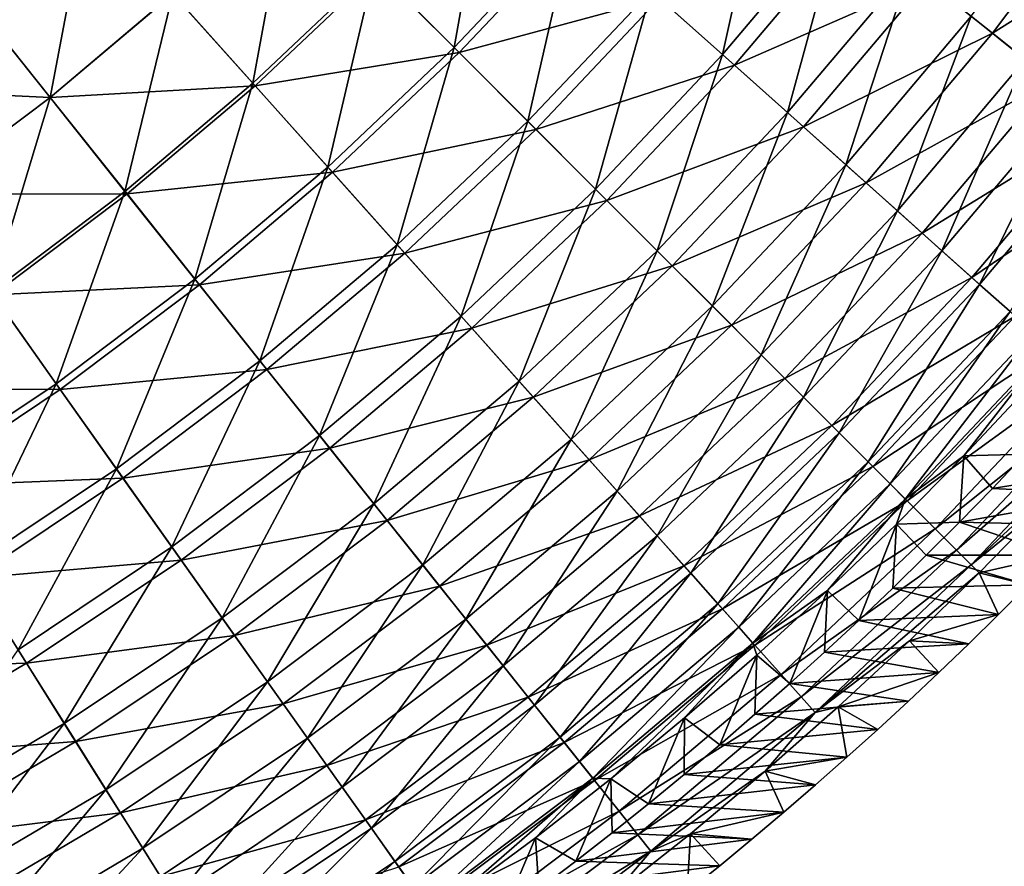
# Model space of a CAD drawing. Header units: millimetres. Extents: x -63 to 63, y -63 to 63.
# Tile 47 of 107: x 28 to 44, y -49 to -35. Entities that reach past the tile are written whole.
import ezdxf

# ---------------------------------------------------------------- set-up
doc = ezdxf.new("R2010")
doc.units = ezdxf.units.MM
doc.header["$LTSCALE"] = 106.095679
for name, color, linetype in [('12', 7, 'CONTINUOUS'), ('13', 7, 'CONTINUOUS'), ('5', 7, 'CONTINUOUS'), ('6', 7, 'CONTINUOUS'), ('9', 7, 'CONTINUOUS')]:
    doc.layers.add(name, color=color, linetype=linetype)

msp = doc.modelspace()

# ---------------------------------------------------------------- linework, layer by layer
at = {"layer": '12', "linetype": 'Continuous'}
for points in [[(34.117, -34.117, -7.505), (35.977, -32.151, -7.505), (35.401, -35.401, -10.025), (34.117, -34.117, -7.505)], [(35.401, -35.401, -10.025), (35.977, -32.151, -7.505), (37.33, -33.36, -10.025), (35.401, -35.401, -10.025)], [(38.585, -34.482, -12.634), (40.458, -32.264, -12.634), (39.739, -35.513, -15.327), (38.585, -34.482, -12.634)], [(39.739, -35.513, -15.327), (40.458, -32.264, -12.634), (41.668, -33.229, -15.327), (39.739, -35.513, -15.327)], [(43.756, -34.895, -20.931), (45.644, -32.386, -20.931), (44.63, -35.591, -23.828), (43.756, -34.895, -20.931)], [(30.857, -34.529, -5.082), (32.744, -32.744, -5.082), (32.151, -35.977, -7.505), (30.857, -34.529, -5.082)], [(32.151, -35.977, -7.505), (32.744, -32.744, -5.082), (34.117, -34.117, -7.505), (32.151, -35.977, -7.505)], [(27.586, -34.592, -2.761), (29.482, -32.99, -2.761), (28.872, -36.205, -5.082), (27.586, -34.592, -2.761)], [(28.872, -36.205, -5.082), (29.482, -32.99, -2.761), (30.857, -34.529, -5.082), (28.872, -36.205, -5.082)], [(39.739, -35.513, -15.327), (41.668, -33.229, -15.327), (40.788, -36.451, -18.095), (39.739, -35.513, -15.327)], [(40.788, -36.451, -18.095), (41.668, -33.229, -15.327), (42.768, -34.106, -18.095), (40.788, -36.451, -18.095)], [(35.401, -35.401, -10.025), (37.33, -33.36, -10.025), (36.591, -36.591, -12.634), (35.401, -35.401, -10.025)], [(36.591, -36.591, -12.634), (37.33, -33.36, -10.025), (38.585, -34.482, -12.634), (36.591, -36.591, -12.634)], [(32.151, -35.977, -7.505), (34.117, -34.117, -7.505), (33.36, -37.33, -10.025), (32.151, -35.977, -7.505)], [(33.36, -37.33, -10.025), (34.117, -34.117, -7.505), (35.401, -35.401, -10.025), (33.36, -37.33, -10.025)], [(40.788, -36.451, -18.095), (42.768, -34.106, -18.095), (41.731, -37.293, -20.931), (40.788, -36.451, -18.095)], [(41.731, -37.293, -20.931), (42.768, -34.106, -18.095), (43.756, -34.895, -20.931), (41.731, -37.293, -20.931)], [(36.591, -36.591, -12.634), (38.585, -34.482, -12.634), (37.685, -37.685, -15.327), (36.591, -36.591, -12.634)], [(37.685, -37.685, -15.327), (38.585, -34.482, -12.634), (39.739, -35.513, -15.327), (37.685, -37.685, -15.327)], [(26.797, -37.767, -5.082), (27.586, -34.592, -2.761), (28.872, -36.205, -5.082), (26.797, -37.767, -5.082)], [(28.872, -36.205, -5.082), (30.857, -34.529, -5.082), (30.083, -37.723, -7.505), (28.872, -36.205, -5.082)], [(30.083, -37.723, -7.505), (30.857, -34.529, -5.082), (32.151, -35.977, -7.505), (30.083, -37.723, -7.505)], [(41.731, -37.293, -20.931), (43.756, -34.895, -20.931), (42.564, -38.037, -23.828), (41.731, -37.293, -20.931)], [(42.564, -38.037, -23.828), (43.756, -34.895, -20.931), (44.63, -35.591, -23.828), (42.564, -38.037, -23.828)], [(33.36, -37.33, -10.025), (35.401, -35.401, -10.025), (34.482, -38.585, -12.634), (33.36, -37.33, -10.025)], [(34.482, -38.585, -12.634), (35.401, -35.401, -10.025), (36.591, -36.591, -12.634), (34.482, -38.585, -12.634)], [(37.685, -37.685, -15.327), (39.739, -35.513, -15.327), (38.681, -38.681, -18.095), (37.685, -37.685, -15.327)], [(38.681, -38.681, -18.095), (39.739, -35.513, -15.327), (40.788, -36.451, -18.095), (38.681, -38.681, -18.095)], [(42.564, -38.037, -23.828), (44.63, -35.591, -23.828), (43.285, -38.682, -26.779), (42.564, -38.037, -23.828)], [(43.285, -38.682, -26.779), (44.63, -35.591, -23.828), (45.386, -36.194, -26.779), (43.285, -38.682, -26.779)], [(30.083, -37.723, -7.505), (32.151, -35.977, -7.505), (31.214, -39.142, -10.025), (30.083, -37.723, -7.505)], [(31.214, -39.142, -10.025), (32.151, -35.977, -7.505), (33.36, -37.33, -10.025), (31.214, -39.142, -10.025)], [(26.797, -37.767, -5.082), (28.872, -36.205, -5.082), (27.92, -39.35, -7.505), (26.797, -37.767, -5.082)], [(27.92, -39.35, -7.505), (28.872, -36.205, -5.082), (30.083, -37.723, -7.505), (27.92, -39.35, -7.505)], [(43.285, -38.682, -26.779), (45.386, -36.194, -26.779), (43.892, -39.225, -29.776), (43.285, -38.682, -26.779)], [(43.892, -39.225, -29.776), (45.386, -36.194, -26.779), (46.023, -36.702, -29.776), (43.892, -39.225, -29.776)], [(34.482, -38.585, -12.634), (36.591, -36.591, -12.634), (35.513, -39.739, -15.327), (34.482, -38.585, -12.634)], [(35.513, -39.739, -15.327), (36.591, -36.591, -12.634), (37.685, -37.685, -15.327), (35.513, -39.739, -15.327)], [(38.681, -38.681, -18.095), (40.788, -36.451, -18.095), (39.574, -39.574, -20.931), (38.681, -38.681, -18.095)], [(39.574, -39.574, -20.931), (40.788, -36.451, -18.095), (41.731, -37.293, -20.931), (39.574, -39.574, -20.931)], [(43.892, -39.225, -29.776), (46.023, -36.702, -29.776), (44.385, -39.665, -32.81), (43.892, -39.225, -29.776)], [(31.214, -39.142, -10.025), (33.36, -37.33, -10.025), (32.264, -40.458, -12.634), (31.214, -39.142, -10.025)], [(32.264, -40.458, -12.634), (33.36, -37.33, -10.025), (34.482, -38.585, -12.634), (32.264, -40.458, -12.634)], [(39.574, -39.574, -20.931), (41.731, -37.293, -20.931), (40.364, -40.364, -23.828), (39.574, -39.574, -20.931)], [(40.364, -40.364, -23.828), (41.731, -37.293, -20.931), (42.564, -38.037, -23.828), (40.364, -40.364, -23.828)], [(35.513, -39.739, -15.327), (37.685, -37.685, -15.327), (36.451, -40.788, -18.095), (35.513, -39.739, -15.327)], [(36.451, -40.788, -18.095), (37.685, -37.685, -15.327), (38.681, -38.681, -18.095), (36.451, -40.788, -18.095)], [(27.92, -39.35, -7.505), (30.083, -37.723, -7.505), (28.971, -40.83, -10.025), (27.92, -39.35, -7.505)], [(28.971, -40.83, -10.025), (30.083, -37.723, -7.505), (31.214, -39.142, -10.025), (28.971, -40.83, -10.025)], [(40.364, -40.364, -23.828), (42.564, -38.037, -23.828), (41.048, -41.048, -26.779), (40.364, -40.364, -23.828)], [(41.048, -41.048, -26.779), (42.564, -38.037, -23.828), (43.285, -38.682, -26.779), (41.048, -41.048, -26.779)], [(32.264, -40.458, -12.634), (34.482, -38.585, -12.634), (33.229, -41.668, -15.327), (32.264, -40.458, -12.634)], [(33.229, -41.668, -15.327), (34.482, -38.585, -12.634), (35.513, -39.739, -15.327), (33.229, -41.668, -15.327)], [(36.451, -40.788, -18.095), (38.681, -38.681, -18.095), (37.293, -41.731, -20.931), (36.451, -40.788, -18.095)], [(37.293, -41.731, -20.931), (38.681, -38.681, -18.095), (39.574, -39.574, -20.931), (37.293, -41.731, -20.931)], [(41.048, -41.048, -26.779), (43.285, -38.682, -26.779), (41.624, -41.624, -29.776), (41.048, -41.048, -26.779)], [(41.624, -41.624, -29.776), (43.285, -38.682, -26.779), (43.892, -39.225, -29.776), (41.624, -41.624, -29.776)], [(28.971, -40.83, -10.025), (31.214, -39.142, -10.025), (29.945, -42.203, -12.634), (28.971, -40.83, -10.025)], [(29.945, -42.203, -12.634), (31.214, -39.142, -10.025), (32.264, -40.458, -12.634), (29.945, -42.203, -12.634)], [(41.624, -41.624, -29.776), (43.892, -39.225, -29.776), (42.091, -42.091, -32.81), (41.624, -41.624, -29.776)], [(42.091, -42.091, -32.81), (43.892, -39.225, -29.776), (44.385, -39.665, -32.81), (42.091, -42.091, -32.81)], [(26.636, -42.39, -10.025), (27.92, -39.35, -7.505), (28.971, -40.83, -10.025), (26.636, -42.39, -10.025)], [(37.293, -41.731, -20.931), (39.574, -39.574, -20.931), (38.037, -42.564, -23.828), (37.293, -41.731, -20.931)], [(38.037, -42.564, -23.828), (39.574, -39.574, -20.931), (40.364, -40.364, -23.828), (38.037, -42.564, -23.828)], [(33.229, -41.668, -15.327), (35.513, -39.739, -15.327), (34.106, -42.768, -18.095), (33.229, -41.668, -15.327)], [(34.106, -42.768, -18.095), (35.513, -39.739, -15.327), (36.451, -40.788, -18.095), (34.106, -42.768, -18.095)], [(42.091, -42.091, -32.81), (44.385, -39.665, -32.81), (42.447, -42.447, -35.874), (42.091, -42.091, -32.81)], [(42.447, -42.447, -35.874), (44.385, -39.665, -32.81), (44.76, -40, -35.874), (42.447, -42.447, -35.874)], [(42.692, -42.692, -38.96), (42.447, -42.447, -35.874), (44.76, -40, -35.874), (42.692, -42.692, -38.96)], [(45.019, -40.231, -38.96), (42.692, -42.692, -38.96), (44.76, -40, -35.874), (45.019, -40.231, -38.96)], [(45.019, -40.231, -38.96), (43.637, -41.996, -42.056), (42.692, -42.692, -38.96), (45.019, -40.231, -38.96)], [(44.695, -40.868, -42.056), (43.637, -41.996, -42.056), (45.019, -40.231, -38.96), (44.695, -40.868, -42.056)], [(38.037, -42.564, -23.828), (40.364, -40.364, -23.828), (38.682, -43.285, -26.779), (38.037, -42.564, -23.828)], [(38.682, -43.285, -26.779), (40.364, -40.364, -23.828), (41.048, -41.048, -26.779), (38.682, -43.285, -26.779)], [(29.945, -42.203, -12.634), (32.264, -40.458, -12.634), (30.84, -43.465, -15.327), (29.945, -42.203, -12.634)], [(30.84, -43.465, -15.327), (32.264, -40.458, -12.634), (33.229, -41.668, -15.327), (30.84, -43.465, -15.327)], [(26.636, -42.39, -10.025), (28.971, -40.83, -10.025), (27.531, -43.816, -12.634), (26.636, -42.39, -10.025)], [(27.531, -43.816, -12.634), (28.971, -40.83, -10.025), (29.945, -42.203, -12.634), (27.531, -43.816, -12.634)], [(34.106, -42.768, -18.095), (36.451, -40.788, -18.095), (34.895, -43.756, -20.931), (34.106, -42.768, -18.095)], [(34.895, -43.756, -20.931), (36.451, -40.788, -18.095), (37.293, -41.731, -20.931), (34.895, -43.756, -20.931)], [(38.682, -43.285, -26.779), (41.048, -41.048, -26.779), (39.225, -43.892, -29.776), (38.682, -43.285, -26.779)], [(39.225, -43.892, -29.776), (41.048, -41.048, -26.779), (41.624, -41.624, -29.776), (39.225, -43.892, -29.776)], [(30.84, -43.465, -15.327), (33.229, -41.668, -15.327), (31.655, -44.613, -18.095), (30.84, -43.465, -15.327)], [(31.655, -44.613, -18.095), (33.229, -41.668, -15.327), (34.106, -42.768, -18.095), (31.655, -44.613, -18.095)], [(39.225, -43.892, -29.776), (41.624, -41.624, -29.776), (39.665, -44.385, -32.81), (39.225, -43.892, -29.776)], [(39.665, -44.385, -32.81), (41.624, -41.624, -29.776), (42.091, -42.091, -32.81), (39.665, -44.385, -32.81)], [(34.895, -43.756, -20.931), (37.293, -41.731, -20.931), (35.591, -44.63, -23.828), (34.895, -43.756, -20.931)], [(35.591, -44.63, -23.828), (37.293, -41.731, -20.931), (38.037, -42.564, -23.828), (35.591, -44.63, -23.828)], [(43.637, -41.996, -42.056), (42.55, -43.097, -42.056), (42.692, -42.692, -38.96), (43.637, -41.996, -42.056)], [(39.665, -44.385, -32.81), (42.091, -42.091, -32.81), (40, -44.76, -35.874), (39.665, -44.385, -32.81)], [(40, -44.76, -35.874), (42.091, -42.091, -32.81), (42.447, -42.447, -35.874), (40, -44.76, -35.874)], [(27.531, -43.816, -12.634), (29.945, -42.203, -12.634), (28.355, -45.126, -15.327), (27.531, -43.816, -12.634)], [(28.355, -45.126, -15.327), (29.945, -42.203, -12.634), (30.84, -43.465, -15.327), (28.355, -45.126, -15.327)], [(40.231, -45.019, -38.96), (40, -44.76, -35.874), (42.447, -42.447, -35.874), (40.231, -45.019, -38.96)], [(42.692, -42.692, -38.96), (40.231, -45.019, -38.96), (42.447, -42.447, -35.874), (42.692, -42.692, -38.96)], [(35.591, -44.63, -23.828), (38.037, -42.564, -23.828), (36.194, -45.386, -26.779), (35.591, -44.63, -23.828)], [(36.194, -45.386, -26.779), (38.037, -42.564, -23.828), (38.682, -43.285, -26.779), (36.194, -45.386, -26.779)], [(31.655, -44.613, -18.095), (34.106, -42.768, -18.095), (32.386, -45.644, -20.931), (31.655, -44.613, -18.095)], [(32.386, -45.644, -20.931), (34.106, -42.768, -18.095), (34.895, -43.756, -20.931), (32.386, -45.644, -20.931)], [(42.692, -42.692, -38.96), (41.436, -44.17, -42.056), (40.231, -45.019, -38.96), (42.692, -42.692, -38.96)], [(42.55, -43.097, -42.056), (41.436, -44.17, -42.056), (42.692, -42.692, -38.96), (42.55, -43.097, -42.056)], [(36.194, -45.386, -26.779), (38.682, -43.285, -26.779), (36.702, -46.023, -29.776), (36.194, -45.386, -26.779)], [(36.702, -46.023, -29.776), (38.682, -43.285, -26.779), (39.225, -43.892, -29.776), (36.702, -46.023, -29.776)], [(28.355, -45.126, -15.327), (30.84, -43.465, -15.327), (29.103, -46.318, -18.095), (28.355, -45.126, -15.327)], [(29.103, -46.318, -18.095), (30.84, -43.465, -15.327), (31.655, -44.613, -18.095), (29.103, -46.318, -18.095)], [(32.386, -45.644, -20.931), (34.895, -43.756, -20.931), (33.033, -46.555, -23.828), (32.386, -45.644, -20.931)], [(33.033, -46.555, -23.828), (34.895, -43.756, -20.931), (35.591, -44.63, -23.828), (33.033, -46.555, -23.828)], [(36.702, -46.023, -29.776), (39.225, -43.892, -29.776), (37.114, -46.539, -32.81), (36.702, -46.023, -29.776)], [(37.114, -46.539, -32.81), (39.225, -43.892, -29.776), (39.665, -44.385, -32.81), (37.114, -46.539, -32.81)], [(41.436, -44.17, -42.056), (40.294, -45.214, -42.056), (40.231, -45.019, -38.96), (41.436, -44.17, -42.056)], [(37.114, -46.539, -32.81), (39.665, -44.385, -32.81), (37.428, -46.933, -35.874), (37.114, -46.539, -32.81)], [(37.428, -46.933, -35.874), (39.665, -44.385, -32.81), (40, -44.76, -35.874), (37.428, -46.933, -35.874)], [(29.103, -46.318, -18.095), (31.655, -44.613, -18.095), (29.776, -47.388, -20.931), (29.103, -46.318, -18.095)], [(29.776, -47.388, -20.931), (31.655, -44.613, -18.095), (32.386, -45.644, -20.931), (29.776, -47.388, -20.931)], [(33.033, -46.555, -23.828), (35.591, -44.63, -23.828), (33.592, -47.344, -26.779), (33.033, -46.555, -23.828)], [(33.592, -47.344, -26.779), (35.591, -44.63, -23.828), (36.194, -45.386, -26.779), (33.592, -47.344, -26.779)], [(37.644, -47.203, -38.96), (37.428, -46.933, -35.874), (40, -44.76, -35.874), (37.644, -47.203, -38.96)], [(40.231, -45.019, -38.96), (37.644, -47.203, -38.96), (40, -44.76, -35.874), (40.231, -45.019, -38.96)], [(40.231, -45.019, -38.96), (37.933, -47.212, -42.056), (37.644, -47.203, -38.96), (40.231, -45.019, -38.96)], [(39.126, -46.228, -42.056), (37.933, -47.212, -42.056), (40.231, -45.019, -38.96), (39.126, -46.228, -42.056)], [(40.294, -45.214, -42.056), (39.126, -46.228, -42.056), (40.231, -45.019, -38.96), (40.294, -45.214, -42.056)], [(26.461, -47.877, -18.095), (28.355, -45.126, -15.327), (29.103, -46.318, -18.095), (26.461, -47.877, -18.095)], [(33.592, -47.344, -26.779), (36.194, -45.386, -26.779), (34.064, -48.008, -29.776), (33.592, -47.344, -26.779)], [(34.064, -48.008, -29.776), (36.194, -45.386, -26.779), (36.702, -46.023, -29.776), (34.064, -48.008, -29.776)], [(29.776, -47.388, -20.931), (32.386, -45.644, -20.931), (30.37, -48.334, -23.828), (29.776, -47.388, -20.931)], [(30.37, -48.334, -23.828), (32.386, -45.644, -20.931), (33.033, -46.555, -23.828), (30.37, -48.334, -23.828)], [(34.064, -48.008, -29.776), (36.702, -46.023, -29.776), (34.446, -48.547, -32.81), (34.064, -48.008, -29.776)], [(34.446, -48.547, -32.81), (36.702, -46.023, -29.776), (37.114, -46.539, -32.81), (34.446, -48.547, -32.81)], [(26.461, -47.877, -18.095), (29.103, -46.318, -18.095), (27.072, -48.983, -20.931), (26.461, -47.877, -18.095)], [(27.072, -48.983, -20.931), (29.103, -46.318, -18.095), (29.776, -47.388, -20.931), (27.072, -48.983, -20.931)], [(30.37, -48.334, -23.828), (33.033, -46.555, -23.828), (30.885, -49.153, -26.779), (30.37, -48.334, -23.828)], [(30.885, -49.153, -26.779), (33.033, -46.555, -23.828), (33.592, -47.344, -26.779), (30.885, -49.153, -26.779)], [(34.446, -48.547, -32.81), (37.114, -46.539, -32.81), (34.737, -48.958, -35.874), (34.446, -48.547, -32.81)], [(34.737, -48.958, -35.874), (37.114, -46.539, -32.81), (37.428, -46.933, -35.874), (34.737, -48.958, -35.874)], [(34.938, -49.24, -38.96), (34.737, -48.958, -35.874), (37.428, -46.933, -35.874), (34.938, -49.24, -38.96)], [(37.644, -47.203, -38.96), (34.938, -49.24, -38.96), (37.428, -46.933, -35.874), (37.644, -47.203, -38.96)], [(37.644, -47.203, -38.96), (35.473, -49.087, -42.056), (34.938, -49.24, -38.96), (37.644, -47.203, -38.96)], [(36.715, -48.165, -42.056), (35.473, -49.087, -42.056), (37.644, -47.203, -38.96), (36.715, -48.165, -42.056)], [(37.933, -47.212, -42.056), (36.715, -48.165, -42.056), (37.644, -47.203, -38.96), (37.933, -47.212, -42.056)], [(27.072, -48.983, -20.931), (29.776, -47.388, -20.931), (27.612, -49.961, -23.828), (27.072, -48.983, -20.931)], [(27.612, -49.961, -23.828), (29.776, -47.388, -20.931), (30.37, -48.334, -23.828), (27.612, -49.961, -23.828)], [(30.885, -49.153, -26.779), (33.592, -47.344, -26.779), (31.318, -49.843, -29.776), (30.885, -49.153, -26.779)], [(31.318, -49.843, -29.776), (33.592, -47.344, -26.779), (34.064, -48.008, -29.776), (31.318, -49.843, -29.776)], [(31.318, -49.843, -29.776), (34.064, -48.008, -29.776), (31.669, -50.402, -32.81), (31.318, -49.843, -29.776)], [(31.669, -50.402, -32.81), (34.064, -48.008, -29.776), (34.446, -48.547, -32.81), (31.669, -50.402, -32.81)], [(27.612, -49.961, -23.828), (30.37, -48.334, -23.828), (28.08, -50.807, -26.779), (27.612, -49.961, -23.828)], [(28.08, -50.807, -26.779), (30.37, -48.334, -23.828), (30.885, -49.153, -26.779), (28.08, -50.807, -26.779)], [(31.669, -50.402, -32.81), (34.446, -48.547, -32.81), (31.938, -50.828, -35.874), (31.669, -50.402, -32.81)], [(31.938, -50.828, -35.874), (34.446, -48.547, -32.81), (34.737, -48.958, -35.874), (31.938, -50.828, -35.874)]]:
    msp.add_3dface(points, dxfattribs=at)
at = {"layer": '13', "linetype": 'Continuous'}
for points in [[(44.624, -41.97, -62.004), (43.637, -41.996, -42.056), (44.695, -40.868, -42.056), (44.624, -41.97, -62.004)], [(43.568, -43.065, -62.004), (42.55, -43.097, -42.056), (43.637, -41.996, -42.056), (43.568, -43.065, -62.004)], [(44.099, -42.521, -62.004), (43.568, -43.065, -62.004), (43.637, -41.996, -42.056), (44.099, -42.521, -62.004)], [(44.624, -41.97, -62.004), (44.099, -42.521, -62.004), (43.637, -41.996, -42.056), (44.624, -41.97, -62.004)], [(41.94, -44.652, -62.004), (41.436, -44.17, -42.056), (42.55, -43.097, -42.056), (41.94, -44.652, -62.004)], [(42.488, -44.13, -62.004), (41.94, -44.652, -62.004), (42.55, -43.097, -42.056), (42.488, -44.13, -62.004)], [(43.031, -43.601, -62.004), (42.488, -44.13, -62.004), (42.55, -43.097, -42.056), (43.031, -43.601, -62.004)], [(43.568, -43.065, -62.004), (43.031, -43.601, -62.004), (42.55, -43.097, -42.056), (43.568, -43.065, -62.004)], [(40.828, -45.671, -62.004), (40.294, -45.214, -42.056), (41.436, -44.17, -42.056), (40.828, -45.671, -62.004)], [(41.387, -45.165, -62.004), (40.828, -45.671, -62.004), (41.436, -44.17, -42.056), (41.387, -45.165, -62.004)], [(41.94, -44.652, -62.004), (41.387, -45.165, -62.004), (41.436, -44.17, -42.056), (41.94, -44.652, -62.004)], [(39.694, -46.66, -62.004), (39.126, -46.228, -42.056), (40.294, -45.214, -42.056), (39.694, -46.66, -62.004)], [(40.263, -46.169, -62.004), (39.694, -46.66, -62.004), (40.294, -45.214, -42.056), (40.263, -46.169, -62.004)], [(40.828, -45.671, -62.004), (40.263, -46.169, -62.004), (40.294, -45.214, -42.056), (40.828, -45.671, -62.004)], [(38.54, -47.618, -62.004), (37.933, -47.212, -42.056), (39.126, -46.228, -42.056), (38.54, -47.618, -62.004)], [(39.119, -47.143, -62.004), (38.54, -47.618, -62.004), (39.126, -46.228, -42.056), (39.119, -47.143, -62.004)], [(39.694, -46.66, -62.004), (39.119, -47.143, -62.004), (39.126, -46.228, -42.056), (39.694, -46.66, -62.004)], [(37.366, -48.544, -62.004), (36.715, -48.165, -42.056), (37.933, -47.212, -42.056), (37.366, -48.544, -62.004)], [(37.955, -48.085, -62.004), (37.366, -48.544, -62.004), (37.933, -47.212, -42.056), (37.955, -48.085, -62.004)], [(38.54, -47.618, -62.004), (37.955, -48.085, -62.004), (37.933, -47.212, -42.056), (38.54, -47.618, -62.004)], [(36.174, -49.439, -62.004), (35.473, -49.087, -42.056), (36.715, -48.165, -42.056), (36.174, -49.439, -62.004)], [(36.772, -48.996, -62.004), (36.174, -49.439, -62.004), (36.715, -48.165, -42.056), (36.772, -48.996, -62.004)], [(37.366, -48.544, -62.004), (36.772, -48.996, -62.004), (36.715, -48.165, -42.056), (37.366, -48.544, -62.004)]]:
    msp.add_3dface(points, dxfattribs=at)
at = {"layer": '5', "linetype": 'Continuous'}
for points in [[(43.885, -43.885, -42.004), (45.145, -43.599, -62.004), (44.982, -42.759, -42.004), (43.885, -43.885, -42.004)], [(44.674, -44.08, -62.004), (45.145, -43.599, -62.004), (43.885, -43.885, -42.004), (44.674, -44.08, -62.004)], [(42.759, -44.982, -42.004), (44.199, -44.557, -62.004), (43.885, -43.885, -42.004), (42.759, -44.982, -42.004)], [(44.199, -44.557, -62.004), (44.674, -44.08, -62.004), (43.885, -43.885, -42.004), (44.199, -44.557, -62.004)], [(43.718, -45.029, -62.004), (44.199, -44.557, -62.004), (42.759, -44.982, -42.004), (43.718, -45.029, -62.004)], [(41.606, -46.051, -42.004), (43.232, -45.496, -62.004), (42.759, -44.982, -42.004), (41.606, -46.051, -42.004)], [(43.232, -45.496, -62.004), (43.718, -45.029, -62.004), (42.759, -44.982, -42.004), (43.232, -45.496, -62.004)], [(42.742, -45.957, -62.004), (43.232, -45.496, -62.004), (41.606, -46.051, -42.004), (42.742, -45.957, -62.004)], [(42.246, -46.413, -62.004), (42.742, -45.957, -62.004), (41.606, -46.051, -42.004), (42.246, -46.413, -62.004)], [(40.426, -47.09, -42.004), (41.745, -46.864, -62.004), (41.606, -46.051, -42.004), (40.426, -47.09, -42.004)], [(41.745, -46.864, -62.004), (42.246, -46.413, -62.004), (41.606, -46.051, -42.004), (41.745, -46.864, -62.004)], [(41.239, -47.31, -62.004), (41.745, -46.864, -62.004), (40.426, -47.09, -42.004), (41.239, -47.31, -62.004)], [(39.22, -48.099, -42.004), (40.728, -47.75, -62.004), (40.426, -47.09, -42.004), (39.22, -48.099, -42.004)], [(40.728, -47.75, -62.004), (41.239, -47.31, -62.004), (40.426, -47.09, -42.004), (40.728, -47.75, -62.004)], [(40.213, -48.185, -62.004), (40.728, -47.75, -62.004), (39.22, -48.099, -42.004), (40.213, -48.185, -62.004)], [(37.989, -49.077, -42.004), (39.168, -49.038, -62.004), (39.22, -48.099, -42.004), (37.989, -49.077, -42.004)], [(39.168, -49.038, -62.004), (39.693, -48.615, -62.004), (39.22, -48.099, -42.004), (39.168, -49.038, -62.004)], [(39.693, -48.615, -62.004), (40.213, -48.185, -62.004), (39.22, -48.099, -42.004), (39.693, -48.615, -62.004)]]:
    msp.add_3dface(points, dxfattribs=at)
at = {"layer": '6', "linetype": 'Continuous'}
for points in [[(46.002, -32.64, -18.193), (43.038, -34.322, -15.428), (44.099, -35.168, -18.193), (46.002, -32.64, -18.193)], [(46.002, -32.64, -18.193), (44.099, -35.168, -18.193), (46.995, -33.345, -21.021), (46.002, -32.64, -18.193)], [(41.871, -33.391, -12.735), (38.722, -34.604, -10.119), (39.933, -35.686, -12.735), (41.871, -33.391, -12.735)], [(41.871, -33.391, -12.735), (39.933, -35.686, -12.735), (43.038, -34.322, -15.428), (41.871, -33.391, -12.735)], [(46.995, -33.345, -21.021), (44.099, -35.168, -18.193), (45.052, -35.928, -21.021), (46.995, -33.345, -21.021)], [(37.415, -33.437, -7.586), (34.156, -34.156, -5.143), (35.482, -35.482, -7.586), (37.415, -33.437, -7.586)], [(37.415, -33.437, -7.586), (35.482, -35.482, -7.586), (38.722, -34.604, -10.119), (37.415, -33.437, -7.586)], [(34.156, -34.156, -5.143), (30.858, -34.53, -2.797), (32.187, -36.017, -5.143), (34.156, -34.156, -5.143)], [(34.156, -34.156, -5.143), (32.187, -36.017, -5.143), (35.482, -35.482, -7.586), (34.156, -34.156, -5.143)], [(43.038, -34.322, -15.428), (39.933, -35.686, -12.735), (41.046, -36.681, -15.428), (43.038, -34.322, -15.428)], [(43.038, -34.322, -15.428), (41.046, -36.681, -15.428), (44.099, -35.168, -18.193), (43.038, -34.322, -15.428)], [(27.559, -34.558, -0.552), (25.578, -36.049, -0.552), (28.873, -36.206, -2.797), (27.559, -34.558, -0.552)], [(30.858, -34.53, -2.797), (27.559, -34.558, -0.552), (28.873, -36.206, -2.797), (30.858, -34.53, -2.797)], [(30.858, -34.53, -2.797), (28.873, -36.206, -2.797), (32.187, -36.017, -5.143), (30.858, -34.53, -2.797)], [(38.722, -34.604, -10.119), (35.482, -35.482, -7.586), (36.721, -36.721, -10.119), (38.722, -34.604, -10.119)], [(38.722, -34.604, -10.119), (36.721, -36.721, -10.119), (39.933, -35.686, -12.735), (38.722, -34.604, -10.119)], [(44.099, -35.168, -18.193), (41.046, -36.681, -15.428), (42.058, -37.585, -18.193), (44.099, -35.168, -18.193)], [(44.099, -35.168, -18.193), (42.058, -37.585, -18.193), (45.052, -35.928, -21.021), (44.099, -35.168, -18.193)], [(35.482, -35.482, -7.586), (32.187, -36.017, -5.143), (33.437, -37.415, -7.586), (35.482, -35.482, -7.586)], [(35.482, -35.482, -7.586), (33.437, -37.415, -7.586), (36.721, -36.721, -10.119), (35.482, -35.482, -7.586)], [(39.933, -35.686, -12.735), (36.721, -36.721, -10.119), (37.869, -37.869, -12.735), (39.933, -35.686, -12.735)], [(39.933, -35.686, -12.735), (37.869, -37.869, -12.735), (41.046, -36.681, -15.428), (39.933, -35.686, -12.735)], [(45.052, -35.928, -21.021), (42.058, -37.585, -18.193), (42.966, -38.397, -21.021), (45.052, -35.928, -21.021)], [(45.052, -35.928, -21.021), (42.966, -38.397, -21.021), (45.894, -36.599, -23.906), (45.052, -35.928, -21.021)], [(28.873, -36.206, -2.797), (25.578, -36.049, -0.552), (26.798, -37.768, -2.797), (28.873, -36.206, -2.797)], [(32.187, -36.017, -5.143), (28.873, -36.206, -2.797), (30.117, -37.765, -5.143), (32.187, -36.017, -5.143)], [(32.187, -36.017, -5.143), (30.117, -37.765, -5.143), (33.437, -37.415, -7.586), (32.187, -36.017, -5.143)], [(28.873, -36.206, -2.797), (26.798, -37.768, -2.797), (30.117, -37.765, -5.143), (28.873, -36.206, -2.797)], [(36.721, -36.721, -10.119), (33.437, -37.415, -7.586), (34.604, -38.722, -10.119), (36.721, -36.721, -10.119)], [(36.721, -36.721, -10.119), (34.604, -38.722, -10.119), (37.869, -37.869, -12.735), (36.721, -36.721, -10.119)], [(41.046, -36.681, -15.428), (37.869, -37.869, -12.735), (38.925, -38.925, -15.428), (41.046, -36.681, -15.428)], [(41.046, -36.681, -15.428), (38.925, -38.925, -15.428), (42.058, -37.585, -18.193), (41.046, -36.681, -15.428)], [(45.894, -36.599, -23.906), (42.966, -38.397, -21.021), (43.769, -39.115, -23.906), (45.894, -36.599, -23.906)], [(45.894, -36.599, -23.906), (43.769, -39.115, -23.906), (46.623, -37.18, -26.841), (45.894, -36.599, -23.906)], [(46.623, -37.18, -26.841), (43.769, -39.115, -23.906), (44.465, -39.736, -26.841), (46.623, -37.18, -26.841)], [(33.437, -37.415, -7.586), (30.117, -37.765, -5.143), (31.286, -39.231, -7.586), (33.437, -37.415, -7.586)], [(33.437, -37.415, -7.586), (31.286, -39.231, -7.586), (34.604, -38.722, -10.119), (33.437, -37.415, -7.586)], [(42.058, -37.585, -18.193), (38.925, -38.925, -15.428), (39.884, -39.884, -18.193), (42.058, -37.585, -18.193)], [(42.058, -37.585, -18.193), (39.884, -39.884, -18.193), (42.966, -38.397, -21.021), (42.058, -37.585, -18.193)], [(30.117, -37.765, -5.143), (26.798, -37.768, -2.797), (27.952, -39.394, -5.143), (30.117, -37.765, -5.143)], [(30.117, -37.765, -5.143), (27.952, -39.394, -5.143), (31.286, -39.231, -7.586), (30.117, -37.765, -5.143)], [(37.869, -37.869, -12.735), (34.604, -38.722, -10.119), (35.686, -39.933, -12.735), (37.869, -37.869, -12.735)], [(37.869, -37.869, -12.735), (35.686, -39.933, -12.735), (38.925, -38.925, -15.428), (37.869, -37.869, -12.735)], [(42.966, -38.397, -21.021), (39.884, -39.884, -18.193), (40.746, -40.746, -21.021), (42.966, -38.397, -21.021)], [(42.966, -38.397, -21.021), (40.746, -40.746, -21.021), (43.769, -39.115, -23.906), (42.966, -38.397, -21.021)], [(34.604, -38.722, -10.119), (31.286, -39.231, -7.586), (32.378, -40.601, -10.119), (34.604, -38.722, -10.119)], [(34.604, -38.722, -10.119), (32.378, -40.601, -10.119), (35.686, -39.933, -12.735), (34.604, -38.722, -10.119)], [(38.925, -38.925, -15.428), (35.686, -39.933, -12.735), (36.681, -41.046, -15.428), (38.925, -38.925, -15.428)], [(38.925, -38.925, -15.428), (36.681, -41.046, -15.428), (39.884, -39.884, -18.193), (38.925, -38.925, -15.428)], [(43.769, -39.115, -23.906), (40.746, -40.746, -21.021), (41.507, -41.507, -23.906), (43.769, -39.115, -23.906)], [(43.769, -39.115, -23.906), (41.507, -41.507, -23.906), (44.465, -39.736, -26.841), (43.769, -39.115, -23.906)], [(31.286, -39.231, -7.586), (27.952, -39.394, -5.143), (29.037, -40.924, -7.586), (31.286, -39.231, -7.586)], [(31.286, -39.231, -7.586), (29.037, -40.924, -7.586), (32.378, -40.601, -10.119), (31.286, -39.231, -7.586)], [(27.952, -39.394, -5.143), (25.699, -40.9, -5.143), (29.037, -40.924, -7.586), (27.952, -39.394, -5.143)], [(44.465, -39.736, -26.841), (41.507, -41.507, -23.906), (42.167, -42.167, -26.841), (44.465, -39.736, -26.841)], [(44.465, -39.736, -26.841), (42.167, -42.167, -26.841), (45.051, -40.26, -29.818), (44.465, -39.736, -26.841)], [(35.686, -39.933, -12.735), (32.378, -40.601, -10.119), (33.391, -41.871, -12.735), (35.686, -39.933, -12.735)], [(35.686, -39.933, -12.735), (33.391, -41.871, -12.735), (36.681, -41.046, -15.428), (35.686, -39.933, -12.735)], [(39.884, -39.884, -18.193), (36.681, -41.046, -15.428), (37.585, -42.058, -18.193), (39.884, -39.884, -18.193)], [(39.884, -39.884, -18.193), (37.585, -42.058, -18.193), (40.746, -40.746, -21.021), (39.884, -39.884, -18.193)], [(45.051, -40.26, -29.818), (42.167, -42.167, -26.841), (42.722, -42.722, -29.818), (45.051, -40.26, -29.818)], [(45.051, -40.26, -29.818), (42.722, -42.722, -29.818), (45.526, -40.684, -32.831), (45.051, -40.26, -29.818)], [(32.378, -40.601, -10.119), (29.037, -40.924, -7.586), (30.051, -42.353, -10.119), (32.378, -40.601, -10.119)], [(32.378, -40.601, -10.119), (30.051, -42.353, -10.119), (33.391, -41.871, -12.735), (32.378, -40.601, -10.119)], [(45.526, -40.684, -32.831), (42.722, -42.722, -29.818), (43.173, -43.173, -32.831), (45.526, -40.684, -32.831)], [(45.526, -40.684, -32.831), (43.173, -43.173, -32.831), (45.889, -41.009, -35.872), (45.526, -40.684, -32.831)], [(40.746, -40.746, -21.021), (37.585, -42.058, -18.193), (38.397, -42.966, -21.021), (40.746, -40.746, -21.021)], [(40.746, -40.746, -21.021), (38.397, -42.966, -21.021), (41.507, -41.507, -23.906), (40.746, -40.746, -21.021)], [(29.037, -40.924, -7.586), (25.699, -40.9, -5.143), (26.697, -42.488, -7.586), (29.037, -40.924, -7.586)], [(29.037, -40.924, -7.586), (26.697, -42.488, -7.586), (30.051, -42.353, -10.119), (29.037, -40.924, -7.586)], [(36.681, -41.046, -15.428), (33.391, -41.871, -12.735), (34.322, -43.038, -15.428), (36.681, -41.046, -15.428)], [(36.681, -41.046, -15.428), (34.322, -43.038, -15.428), (37.585, -42.058, -18.193), (36.681, -41.046, -15.428)], [(45.889, -41.009, -35.872), (43.173, -43.173, -32.831), (43.517, -43.517, -35.872), (45.889, -41.009, -35.872)], [(46.139, -41.233, -38.933), (45.889, -41.009, -35.872), (43.517, -43.517, -35.872), (46.139, -41.233, -38.933)], [(43.755, -43.755, -38.933), (46.139, -41.233, -38.933), (43.517, -43.517, -35.872), (43.755, -43.755, -38.933)], [(43.755, -43.755, -38.933), (46.051, -41.606, -42.004), (46.139, -41.233, -38.933), (43.755, -43.755, -38.933)], [(41.507, -41.507, -23.906), (38.397, -42.966, -21.021), (39.115, -43.769, -23.906), (41.507, -41.507, -23.906)], [(41.507, -41.507, -23.906), (39.115, -43.769, -23.906), (42.167, -42.167, -26.841), (41.507, -41.507, -23.906)], [(44.982, -42.759, -42.004), (46.051, -41.606, -42.004), (43.755, -43.755, -38.933), (44.982, -42.759, -42.004)], [(33.391, -41.871, -12.735), (30.051, -42.353, -10.119), (30.991, -43.677, -12.735), (33.391, -41.871, -12.735)], [(33.391, -41.871, -12.735), (30.991, -43.677, -12.735), (34.322, -43.038, -15.428), (33.391, -41.871, -12.735)], [(37.585, -42.058, -18.193), (34.322, -43.038, -15.428), (35.168, -44.099, -18.193), (37.585, -42.058, -18.193)], [(37.585, -42.058, -18.193), (35.168, -44.099, -18.193), (38.397, -42.966, -21.021), (37.585, -42.058, -18.193)], [(42.167, -42.167, -26.841), (39.115, -43.769, -23.906), (39.736, -44.465, -26.841), (42.167, -42.167, -26.841)], [(42.167, -42.167, -26.841), (39.736, -44.465, -26.841), (42.722, -42.722, -29.818), (42.167, -42.167, -26.841)], [(30.051, -42.353, -10.119), (26.697, -42.488, -7.586), (27.629, -43.971, -10.119), (30.051, -42.353, -10.119)], [(30.051, -42.353, -10.119), (27.629, -43.971, -10.119), (30.991, -43.677, -12.735), (30.051, -42.353, -10.119)], [(42.722, -42.722, -29.818), (39.736, -44.465, -26.841), (40.26, -45.051, -29.818), (42.722, -42.722, -29.818)], [(42.722, -42.722, -29.818), (40.26, -45.051, -29.818), (43.173, -43.173, -32.831), (42.722, -42.722, -29.818)], [(43.885, -43.885, -42.004), (44.982, -42.759, -42.004), (43.755, -43.755, -38.933), (43.885, -43.885, -42.004)], [(34.322, -43.038, -15.428), (30.991, -43.677, -12.735), (31.855, -44.895, -15.428), (34.322, -43.038, -15.428)], [(34.322, -43.038, -15.428), (31.855, -44.895, -15.428), (35.168, -44.099, -18.193), (34.322, -43.038, -15.428)], [(38.397, -42.966, -21.021), (35.168, -44.099, -18.193), (35.928, -45.052, -21.021), (38.397, -42.966, -21.021)], [(38.397, -42.966, -21.021), (35.928, -45.052, -21.021), (39.115, -43.769, -23.906), (38.397, -42.966, -21.021)], [(43.173, -43.173, -32.831), (40.26, -45.051, -29.818), (40.684, -45.526, -32.831), (43.173, -43.173, -32.831)], [(43.173, -43.173, -32.831), (40.684, -45.526, -32.831), (43.517, -43.517, -35.872), (43.173, -43.173, -32.831)], [(43.517, -43.517, -35.872), (40.684, -45.526, -32.831), (41.009, -45.889, -35.872), (43.517, -43.517, -35.872)], [(43.755, -43.755, -38.933), (43.517, -43.517, -35.872), (41.009, -45.889, -35.872), (43.755, -43.755, -38.933)], [(30.991, -43.677, -12.735), (27.629, -43.971, -10.119), (28.493, -45.346, -12.735), (30.991, -43.677, -12.735)], [(30.991, -43.677, -12.735), (28.493, -45.346, -12.735), (31.855, -44.895, -15.428), (30.991, -43.677, -12.735)], [(39.115, -43.769, -23.906), (35.928, -45.052, -21.021), (36.599, -45.894, -23.906), (39.115, -43.769, -23.906)], [(39.115, -43.769, -23.906), (36.599, -45.894, -23.906), (39.736, -44.465, -26.841), (39.115, -43.769, -23.906)], [(41.233, -46.139, -38.933), (43.755, -43.755, -38.933), (41.009, -45.889, -35.872), (41.233, -46.139, -38.933)], [(41.233, -46.139, -38.933), (43.885, -43.885, -42.004), (43.755, -43.755, -38.933), (41.233, -46.139, -38.933)], [(42.759, -44.982, -42.004), (43.885, -43.885, -42.004), (41.233, -46.139, -38.933), (42.759, -44.982, -42.004)], [(27.629, -43.971, -10.119), (25.12, -45.451, -10.119), (28.493, -45.346, -12.735), (27.629, -43.971, -10.119)], [(35.168, -44.099, -18.193), (31.855, -44.895, -15.428), (32.64, -46.002, -18.193), (35.168, -44.099, -18.193)], [(35.168, -44.099, -18.193), (32.64, -46.002, -18.193), (35.928, -45.052, -21.021), (35.168, -44.099, -18.193)], [(39.736, -44.465, -26.841), (36.599, -45.894, -23.906), (37.18, -46.623, -26.841), (39.736, -44.465, -26.841)], [(39.736, -44.465, -26.841), (37.18, -46.623, -26.841), (40.26, -45.051, -29.818), (39.736, -44.465, -26.841)], [(31.855, -44.895, -15.428), (28.493, -45.346, -12.735), (29.287, -46.61, -15.428), (31.855, -44.895, -15.428)], [(31.855, -44.895, -15.428), (29.287, -46.61, -15.428), (32.64, -46.002, -18.193), (31.855, -44.895, -15.428)], [(41.606, -46.051, -42.004), (42.759, -44.982, -42.004), (41.233, -46.139, -38.933), (41.606, -46.051, -42.004)], [(35.928, -45.052, -21.021), (32.64, -46.002, -18.193), (33.345, -46.995, -21.021), (35.928, -45.052, -21.021)], [(35.928, -45.052, -21.021), (33.345, -46.995, -21.021), (36.599, -45.894, -23.906), (35.928, -45.052, -21.021)], [(40.26, -45.051, -29.818), (37.18, -46.623, -26.841), (37.67, -47.237, -29.818), (40.26, -45.051, -29.818)], [(40.26, -45.051, -29.818), (37.67, -47.237, -29.818), (40.684, -45.526, -32.831), (40.26, -45.051, -29.818)], [(28.493, -45.346, -12.735), (25.12, -45.451, -10.119), (25.906, -46.873, -12.735), (28.493, -45.346, -12.735)], [(28.493, -45.346, -12.735), (25.906, -46.873, -12.735), (29.287, -46.61, -15.428), (28.493, -45.346, -12.735)], [(40.684, -45.526, -32.831), (37.67, -47.237, -29.818), (38.068, -47.735, -32.831), (40.684, -45.526, -32.831)], [(40.684, -45.526, -32.831), (38.068, -47.735, -32.831), (41.009, -45.889, -35.872), (40.684, -45.526, -32.831)], [(36.599, -45.894, -23.906), (33.345, -46.995, -21.021), (33.968, -47.874, -23.906), (36.599, -45.894, -23.906)], [(36.599, -45.894, -23.906), (33.968, -47.874, -23.906), (37.18, -46.623, -26.841), (36.599, -45.894, -23.906)], [(41.009, -45.889, -35.872), (38.068, -47.735, -32.831), (38.371, -48.116, -35.872), (41.009, -45.889, -35.872)], [(41.233, -46.139, -38.933), (41.009, -45.889, -35.872), (38.371, -48.116, -35.872), (41.233, -46.139, -38.933)], [(32.64, -46.002, -18.193), (29.287, -46.61, -15.428), (30.009, -47.759, -18.193), (32.64, -46.002, -18.193)], [(32.64, -46.002, -18.193), (30.009, -47.759, -18.193), (33.345, -46.995, -21.021), (32.64, -46.002, -18.193)], [(40.426, -47.09, -42.004), (41.606, -46.051, -42.004), (41.233, -46.139, -38.933), (40.426, -47.09, -42.004)], [(38.581, -48.379, -38.933), (41.233, -46.139, -38.933), (38.371, -48.116, -35.872), (38.581, -48.379, -38.933)], [(38.581, -48.379, -38.933), (40.426, -47.09, -42.004), (41.233, -46.139, -38.933), (38.581, -48.379, -38.933)], [(29.287, -46.61, -15.428), (25.906, -46.873, -12.735), (26.628, -48.179, -15.428), (29.287, -46.61, -15.428)], [(29.287, -46.61, -15.428), (26.628, -48.179, -15.428), (30.009, -47.759, -18.193), (29.287, -46.61, -15.428)], [(37.18, -46.623, -26.841), (33.968, -47.874, -23.906), (34.508, -48.634, -26.841), (37.18, -46.623, -26.841)], [(37.18, -46.623, -26.841), (34.508, -48.634, -26.841), (37.67, -47.237, -29.818), (37.18, -46.623, -26.841)], [(33.345, -46.995, -21.021), (30.009, -47.759, -18.193), (30.658, -48.791, -21.021), (33.345, -46.995, -21.021)], [(33.345, -46.995, -21.021), (30.658, -48.791, -21.021), (33.968, -47.874, -23.906), (33.345, -46.995, -21.021)], [(39.22, -48.099, -42.004), (40.426, -47.09, -42.004), (38.581, -48.379, -38.933), (39.22, -48.099, -42.004)], [(37.67, -47.237, -29.818), (34.508, -48.634, -26.841), (34.962, -49.275, -29.818), (37.67, -47.237, -29.818)], [(37.67, -47.237, -29.818), (34.962, -49.275, -29.818), (38.068, -47.735, -32.831), (37.67, -47.237, -29.818)], [(30.009, -47.759, -18.193), (26.628, -48.179, -15.428), (27.284, -49.367, -18.193), (30.009, -47.759, -18.193)], [(30.009, -47.759, -18.193), (27.284, -49.367, -18.193), (30.658, -48.791, -21.021), (30.009, -47.759, -18.193)], [(33.968, -47.874, -23.906), (30.658, -48.791, -21.021), (31.23, -49.703, -23.906), (33.968, -47.874, -23.906)], [(33.968, -47.874, -23.906), (31.23, -49.703, -23.906), (34.508, -48.634, -26.841), (33.968, -47.874, -23.906)], [(38.068, -47.735, -32.831), (34.962, -49.275, -29.818), (35.331, -49.795, -32.831), (38.068, -47.735, -32.831)], [(38.068, -47.735, -32.831), (35.331, -49.795, -32.831), (38.371, -48.116, -35.872), (38.068, -47.735, -32.831)], [(38.371, -48.116, -35.872), (35.331, -49.795, -32.831), (35.613, -50.192, -35.872), (38.371, -48.116, -35.872)], [(38.581, -48.379, -38.933), (38.371, -48.116, -35.872), (35.613, -50.192, -35.872), (38.581, -48.379, -38.933)], [(37.989, -49.077, -42.004), (39.22, -48.099, -42.004), (38.581, -48.379, -38.933), (37.989, -49.077, -42.004)], [(35.807, -50.466, -38.933), (38.581, -48.379, -38.933), (35.613, -50.192, -35.872), (35.807, -50.466, -38.933)], [(35.807, -50.466, -38.933), (37.989, -49.077, -42.004), (38.581, -48.379, -38.933), (35.807, -50.466, -38.933)]]:
    msp.add_3dface(points, dxfattribs=at)
at = {"layer": '9', "linetype": 'Continuous'}
for points in [[(44.624, -41.97, -62.004), (46.524, -42.124, -62.004), (44.099, -42.521, -62.004), (44.624, -41.97, -62.004)], [(46.524, -42.124, -62.004), (46.07, -42.62, -62.004), (44.099, -42.521, -62.004), (46.524, -42.124, -62.004)], [(44.099, -42.521, -62.004), (46.07, -42.62, -62.004), (43.568, -43.065, -62.004), (44.099, -42.521, -62.004)], [(46.07, -42.62, -62.004), (45.61, -43.112, -62.004), (43.568, -43.065, -62.004), (46.07, -42.62, -62.004)], [(43.568, -43.065, -62.004), (45.145, -43.599, -62.004), (43.031, -43.601, -62.004), (43.568, -43.065, -62.004)], [(45.61, -43.112, -62.004), (45.145, -43.599, -62.004), (43.568, -43.065, -62.004), (45.61, -43.112, -62.004)], [(43.031, -43.601, -62.004), (44.674, -44.08, -62.004), (42.488, -44.13, -62.004), (43.031, -43.601, -62.004)], [(45.145, -43.599, -62.004), (44.674, -44.08, -62.004), (43.031, -43.601, -62.004), (45.145, -43.599, -62.004)], [(42.488, -44.13, -62.004), (44.199, -44.557, -62.004), (41.94, -44.652, -62.004), (42.488, -44.13, -62.004)], [(44.674, -44.08, -62.004), (44.199, -44.557, -62.004), (42.488, -44.13, -62.004), (44.674, -44.08, -62.004)], [(41.94, -44.652, -62.004), (43.718, -45.029, -62.004), (41.387, -45.165, -62.004), (41.94, -44.652, -62.004)], [(44.199, -44.557, -62.004), (43.718, -45.029, -62.004), (41.94, -44.652, -62.004), (44.199, -44.557, -62.004)], [(41.387, -45.165, -62.004), (43.232, -45.496, -62.004), (40.828, -45.671, -62.004), (41.387, -45.165, -62.004)], [(43.718, -45.029, -62.004), (43.232, -45.496, -62.004), (41.387, -45.165, -62.004), (43.718, -45.029, -62.004)], [(43.232, -45.496, -62.004), (42.742, -45.957, -62.004), (40.828, -45.671, -62.004), (43.232, -45.496, -62.004)], [(40.828, -45.671, -62.004), (42.742, -45.957, -62.004), (40.263, -46.169, -62.004), (40.828, -45.671, -62.004)], [(42.742, -45.957, -62.004), (42.246, -46.413, -62.004), (40.263, -46.169, -62.004), (42.742, -45.957, -62.004)], [(40.263, -46.169, -62.004), (42.246, -46.413, -62.004), (39.694, -46.66, -62.004), (40.263, -46.169, -62.004)], [(42.246, -46.413, -62.004), (41.745, -46.864, -62.004), (39.694, -46.66, -62.004), (42.246, -46.413, -62.004)], [(39.694, -46.66, -62.004), (41.745, -46.864, -62.004), (39.119, -47.143, -62.004), (39.694, -46.66, -62.004)], [(41.745, -46.864, -62.004), (41.239, -47.31, -62.004), (39.119, -47.143, -62.004), (41.745, -46.864, -62.004)], [(39.119, -47.143, -62.004), (41.239, -47.31, -62.004), (38.54, -47.618, -62.004), (39.119, -47.143, -62.004)], [(41.239, -47.31, -62.004), (40.728, -47.75, -62.004), (38.54, -47.618, -62.004), (41.239, -47.31, -62.004)], [(38.54, -47.618, -62.004), (40.728, -47.75, -62.004), (37.955, -48.085, -62.004), (38.54, -47.618, -62.004)], [(40.728, -47.75, -62.004), (40.213, -48.185, -62.004), (37.955, -48.085, -62.004), (40.728, -47.75, -62.004)], [(37.955, -48.085, -62.004), (40.213, -48.185, -62.004), (37.366, -48.544, -62.004), (37.955, -48.085, -62.004)], [(40.213, -48.185, -62.004), (39.693, -48.615, -62.004), (37.366, -48.544, -62.004), (40.213, -48.185, -62.004)], [(37.366, -48.544, -62.004), (39.693, -48.615, -62.004), (36.772, -48.996, -62.004), (37.366, -48.544, -62.004)], [(39.693, -48.615, -62.004), (39.168, -49.038, -62.004), (36.772, -48.996, -62.004), (39.693, -48.615, -62.004)]]:
    msp.add_3dface(points, dxfattribs=at)

doc.saveas('drawing.dxf')
